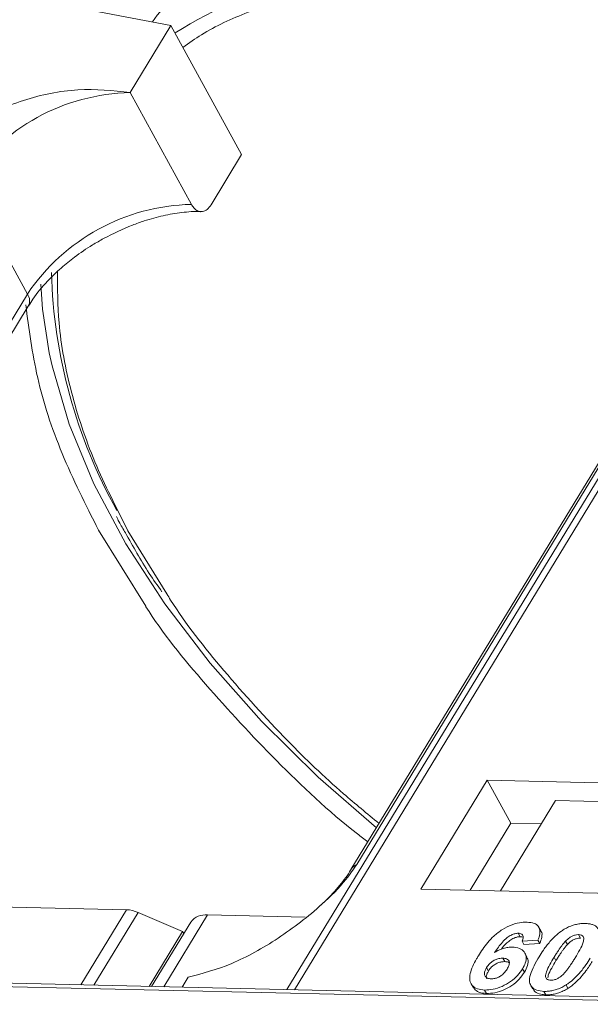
# Model space of a CAD drawing. Header units: millimetres. Extents: x 207 to 1682, y 260 to 1293.
# Tile 43 of 84: x 1165 to 1186, y 1066 to 1102. Entities that reach past the tile are written whole.
import ezdxf

# ---------------------------------------------------------------- set-up
doc = ezdxf.new("R2010")
doc.units = ezdxf.units.MM

msp = doc.modelspace()

# ---------------------------------------------------------------- linework, layer by layer
at = {"color": 7, "linetype": 'Continuous', "lineweight": 15}
for p, q in [((1164.811, 1103.13), (1170.192, 1102.101)), ((1196.119, 1102.412), (1174.439, 1066.782)), ((1174.708, 1066.776), (1196.404, 1102.433)), ((1168.698, 1099.645), (1170.192, 1102.101)), ((1170.192, 1102.101), (1172.779, 1097.373)), ((1170.94, 1095.548), (1168.698, 1099.645)), ((1171.658, 1095.531), (1172.779, 1097.373)), ((1164.935, 1092.263), (1162.693, 1096.36)), ((1192.094, 1096.346), (1176.781, 1071.18)), ((1176.995, 1071.367), (1192.308, 1096.532)), ((1164.935, 1092.263), (1149.622, 1067.097)), ((1149.765, 1066.836), (1164.968, 1091.822)), ((1167.54, 1083.612), (1169.267, 1080.824)), ((1170.039, 1081.278), (1168.617, 1083.587)), ((1181.773, 1074.451), (1179.345, 1070.461)), ((1193.266, 1074.187), (1181.773, 1074.451)), ((1181.773, 1074.451), (1182.635, 1072.875)), ((1184.271, 1073.709), (1182.254, 1070.394)), ((1184.271, 1073.709), (1190.377, 1073.569)), ((1182.635, 1072.875), (1181.141, 1070.42)), ((1183.748, 1072.849), (1182.635, 1072.875)), ((1179.345, 1070.461), (1190.838, 1070.197)), ((1161.583, 1069.868), (1168.567, 1069.707)), ((1168.567, 1069.707), (1166.892, 1066.955)), ((1168.986, 1069.609), (1167.364, 1066.944)), ((1168.986, 1069.609), (1170.616, 1068.913)), ((1170.918, 1069.255), (1169.482, 1066.896)), ((1169.929, 1066.885), (1171.529, 1069.515)), ((1175.105, 1069.433), (1171.529, 1069.515)), ((1169.39, 1066.898), (1170.616, 1068.913)), ((1170.661, 1068.832), (1170.616, 1068.913)), ((1182.909, 1068.844), (1182.978, 1068.718)), ((1183.732, 1068.932), (1183.663, 1069.059)), ((1183.628, 1068.593), (1183.044, 1068.554)), ((1183.044, 1068.554), (1183.113, 1068.428)), ((1183.628, 1068.593), (1183.697, 1068.467)), ((1184.71, 1068.434), (1184.641, 1068.56)), ((1185.113, 1068.794), (1185.182, 1068.668)), ((1183.113, 1068.428), (1183.697, 1068.467)), ((1183.222, 1067.986), (1183.153, 1068.112)), ((1182.345, 1067.932), (1182.414, 1067.806)), ((1184.218, 1067.967), (1184.287, 1067.841)), ((1181.746, 1067.587), (1181.815, 1067.461)), ((1183.065, 1067.546), (1183.134, 1067.42)), ((1192.538, 1066.367), (1158.355, 1067.151)), ((1170.605, 1066.87), (1170.826, 1067.233)), ((1158.172, 1067.026), (1192.355, 1066.242)), ((1181.181, 1066.996), (1181.25, 1066.87)), ((1181.675, 1066.766), (1181.744, 1066.64)), ((1183.368, 1066.93), (1183.437, 1066.804)), ((1183.849, 1066.716), (1183.918, 1066.59)), ((1184.656, 1066.951), (1184.725, 1066.824))]:
    msp.add_line(p, q, dxfattribs=at)
at = {"color": 7, "linetype": 'Continuous', "lineweight": 15, "flags": 128}
for points in [[(1182.822, 1107.537), (1180.37, 1107.479), (1178.072, 1107.19), (1175.952, 1106.674), (1174.034, 1105.936), (1172.339, 1104.984), (1170.885, 1103.828), (1169.688, 1102.482), (1169.509, 1102.231)], [(1165.733, 1090.112), (1165.49, 1091.704), (1165.426, 1092.626)], [(1177.712, 1072.711), (1175.586, 1074.562), (1173.503, 1076.615), (1171.622, 1078.74), (1169.961, 1080.914), (1168.539, 1083.113), (1167.369, 1085.315), (1166.466, 1087.496), (1165.837, 1089.633), (1165.733, 1090.112)]]:
    msp.add_lwpolyline(points, dxfattribs=at)
at = {"color": 7, "linetype": 'Continuous', "lineweight": 15}
for centre, radius, start, end in [((1179.519, 1087.297), 17.186, 88.173, 122.2769), ((1168.866, 1092.208), 7.439, 91.2925, 146.0732), ((1171.108, 1088.111), 7.439, 91.2925, 146.0732), ((1184.637, 1093.541), 18.828, 181.473, 209.2705), ((1164.593, 1092.015), 0.422, 332.7392, 35.9387), ((1177.193, 1070.923), 0.486, 114.0436, 148.1804), ((1168.517, 1068.554), 1.154, 66.0507, 87.522), ((1171.448, 1068.856), 0.664, 83.0653, 142.99)]:
    msp.add_arc(centre, radius, start, end, dxfattribs=at)
for points, knots in [([(1170.63, 1101.301), (1170.853, 1101.459), (1171.561, 1101.964), (1173.15, 1102.687), (1175.406, 1103.393), (1178.07, 1103.822), (1179.994, 1103.838), (1180.941, 1103.846)], [0, 0, 0, 0, 0.088375, 0.281114, 0.527622, 0.767417, 1, 1, 1, 1]), ([(1168.698, 1099.645), (1168.068, 1099.714), (1166.806, 1099.85), (1164.76, 1099.426), (1163.126, 1098.677), (1162.063, 1097.89), (1161.715, 1097.414), (1161.585, 1097.237)], [0, 0, 0, 0, 0.249096, 0.498243, 0.745205, 0.90541, 1, 1, 1, 1]), ([(1171.658, 1095.531), (1171.612, 1095.469), (1171.521, 1095.345), (1171.349, 1095.27), (1171.177, 1095.291), (1171.036, 1095.395), (1170.967, 1095.504), (1170.94, 1095.548)], [0, 0, 0, 0, 0.2146939, 0.4293877, 0.6440816, 0.8587754, 1, 1, 1, 1]), ([(1167.723, 1094.297), (1168.074, 1094.473), (1168.566, 1094.719), (1169.304, 1094.978), (1169.918, 1095.148), (1170.6, 1095.258), (1171.067, 1095.299), (1171.275, 1095.28), (1171.29, 1095.279)], [0, 0, 0, 0, 0.288391, 0.40474, 0.594322, 0.785544, 0.984773, 1, 1, 1, 1]), ([(1164.984, 1091.824), (1165.033, 1091.909), (1165.204, 1092.209), (1165.611, 1092.687), (1166.138, 1093.2), (1166.692, 1093.649), (1167.219, 1094.011), (1167.588, 1094.22), (1167.723, 1094.297)], [0, 0, 0, 0, 0.097286, 0.340622, 0.525469, 0.686972, 0.885597, 1, 1, 1, 1]), ([(1168.617, 1083.587), (1168.188, 1084.432), (1167.317, 1086.148), (1166.483, 1088.708), (1166.037, 1091.048), (1166.038, 1092.467), (1166.039, 1093.088)], [0, 0, 0, 0, 0.255322, 0.518562, 0.789217, 1, 1, 1, 1]), ([(1164.877, 1091.867), (1164.99, 1090.985), (1165.217, 1089.22), (1166.118, 1086.436), (1167.068, 1084.55), (1167.54, 1083.612)], [0, 0, 0, 0, 0.3344532, 0.6690302, 1, 1, 1, 1]), ([(1168.195, 1084.115), (1168.225, 1084.052), (1168.318, 1083.852), (1168.442, 1083.651), (1168.527, 1083.515)], [0, 0, 0, 0, 0.317467, 1, 1, 1, 1]), ([(1168.527, 1083.515), (1168.801, 1083.018), (1169.199, 1082.293), (1169.703, 1081.576), (1169.861, 1081.35)], [0, 0, 0, 0, 0.685846, 1, 1, 1, 1]), ([(1177.809, 1072.869), (1177.371, 1073.229), (1176.191, 1074.197), (1174.251, 1076.063), (1172.118, 1078.434), (1170.663, 1080.256), (1170.085, 1081.203), (1170.039, 1081.278)], [0, 0, 0, 0, 0.139905, 0.376826, 0.679842, 0.974606, 1, 1, 1, 1]), ([(1169.267, 1080.824), (1169.27, 1080.819), (1169.868, 1079.854), (1171.439, 1077.935), (1174.018, 1075.149), (1176.058, 1073.215), (1177.271, 1072.292), (1177.398, 1072.195)], [0, 0, 0, 0, 0.0017077, 0.3169131, 0.6379044, 0.9618689, 1, 1, 1, 1]), ([(1170.826, 1067.233), (1171.344, 1067.37), (1172.381, 1067.645), (1174.128, 1068.615), (1175.566, 1069.724), (1176.531, 1070.689), (1176.869, 1071.183), (1176.995, 1071.367)], [0, 0, 0, 0, 0.249096, 0.498243, 0.745205, 0.90541, 1, 1, 1, 1]), ([(1176.778, 1071.179), (1176.775, 1071.173), (1176.681, 1070.989), (1176.367, 1070.587), (1175.966, 1070.129), (1175.672, 1069.873), (1175.594, 1069.805)], [0, 0, 0, 0, 0.014876, 0.423831, 0.846052, 1, 1, 1, 1]), ([(1181.446, 1068.015), (1181.498, 1068.096), (1181.654, 1068.343), (1181.926, 1068.682), (1182.316, 1068.99), (1182.678, 1069.17), (1182.995, 1069.248), (1183.167, 1069.251), (1183.229, 1069.252)], [0, 0, 0, 0, 0.142337, 0.429127, 0.589943, 0.751205, 0.909895, 1, 1, 1, 1]), ([(1183.229, 1069.252), (1183.323, 1069.243), (1183.492, 1069.227), (1183.648, 1069.109), (1183.718, 1068.935), (1183.69, 1068.751), (1183.642, 1068.628), (1183.628, 1068.593)], [0, 0, 0, 0, 0.242691, 0.439002, 0.635006, 0.895059, 1, 1, 1, 1]), ([(1184.555, 1068.969), (1184.606, 1068.999), (1184.709, 1069.06), (1184.873, 1069.128), (1185.04, 1069.176), (1185.176, 1069.196), (1185.283, 1069.203), (1185.336, 1069.203), (1185.362, 1069.203)], [0, 0, 0, 0, 0.193776, 0.3936, 0.587864, 0.788908, 0.894169, 1, 1, 1, 1]), ([(1185.362, 1069.203), (1185.409, 1069.2), (1185.504, 1069.195), (1185.63, 1069.165), (1185.738, 1069.114), (1185.805, 1069.051), (1185.845, 1068.989), (1185.859, 1068.954), (1185.866, 1068.935)], [0, 0, 0, 0, 0.192627, 0.388684, 0.582013, 0.783201, 0.891038, 1, 1, 1, 1]), ([(1182.909, 1068.844), (1182.869, 1068.842), (1182.787, 1068.837), (1182.64, 1068.778), (1182.474, 1068.675), (1182.261, 1068.454), (1182.131, 1068.27), (1182.043, 1068.145)], [0, 0, 0, 0, 0.112049, 0.22438, 0.370115, 0.570276, 1, 1, 1, 1]), ([(1183.044, 1068.554), (1183.064, 1068.602), (1183.095, 1068.677), (1183.084, 1068.767), (1183.039, 1068.818), (1182.973, 1068.84), (1182.927, 1068.843), (1182.909, 1068.844)], [0, 0, 0, 0, 0.33384, 0.5245467, 0.7163724, 0.8918244, 1, 1, 1, 1]), ([(1183.669, 1067.985), (1183.72, 1068.067), (1183.837, 1068.253), (1184.086, 1068.575), (1184.344, 1068.831), (1184.534, 1068.955), (1184.555, 1068.969)], [0, 0, 0, 0, 0.237381, 0.538918, 0.949082, 1, 1, 1, 1]), ([(1183.697, 1068.467), (1183.724, 1068.547), (1183.779, 1068.707), (1183.786, 1068.874), (1183.732, 1068.927), (1183.729, 1068.93)], [0, 0, 0, 0, 0.4817849, 0.9693075, 1, 1, 1, 1]), ([(1182.289, 1068.263), (1182.289, 1068.263), (1182.345, 1068.34), (1182.448, 1068.46), (1182.626, 1068.606), (1182.776, 1068.684), (1182.898, 1068.716), (1182.956, 1068.718), (1182.978, 1068.718)], [0, 0, 0, 0, 0.000071, 0.368569, 0.571075, 0.774891, 0.911654, 1, 1, 1, 1]), ([(1182.978, 1068.718), (1183.017, 1068.717), (1183.061, 1068.715), (1183.085, 1068.696), (1183.088, 1068.694)], [0, 0, 0, 0, 0.900108, 1, 1, 1, 1]), ([(1184.218, 1067.967), (1184.244, 1068.008), (1184.294, 1068.09), (1184.366, 1068.201), (1184.433, 1068.3), (1184.497, 1068.387), (1184.563, 1068.475), (1184.615, 1068.532), (1184.641, 1068.56)], [0, 0, 0, 0, 0.20527, 0.410616, 0.557148, 0.703844, 0.851475, 1, 1, 1, 1]), ([(1184.641, 1068.56), (1184.684, 1068.602), (1184.753, 1068.67), (1184.878, 1068.746), (1184.992, 1068.785), (1185.069, 1068.793), (1185.109, 1068.794), (1185.113, 1068.794)], [0, 0, 0, 0, 0.3348035, 0.5425606, 0.750382, 0.9707212, 1, 1, 1, 1]), ([(1184.71, 1068.434), (1184.753, 1068.476), (1184.822, 1068.544), (1184.947, 1068.62), (1185.061, 1068.658), (1185.138, 1068.667), (1185.178, 1068.668), (1185.182, 1068.668)], [0, 0, 0, 0, 0.3348035, 0.5425606, 0.750382, 0.9707212, 1, 1, 1, 1]), ([(1185.113, 1068.794), (1185.152, 1068.789), (1185.221, 1068.781), (1185.286, 1068.733), (1185.312, 1068.645), (1185.283, 1068.477), (1185.161, 1068.233), (1185.049, 1068.045), (1184.992, 1067.95)], [0, 0, 0, 0, 0.1056461, 0.1862213, 0.267042, 0.4315406, 0.7127076, 1, 1, 1, 1]), ([(1182.043, 1068.145), (1182.094, 1068.174), (1182.199, 1068.233), (1182.337, 1068.286), (1182.447, 1068.315), (1182.529, 1068.33), (1182.609, 1068.338), (1182.661, 1068.339), (1182.687, 1068.339)], [0, 0, 0, 0, 0.243654, 0.49576, 0.617892, 0.741503, 0.870025, 1, 1, 1, 1]), ([(1182.687, 1068.339), (1182.78, 1068.329), (1182.966, 1068.309), (1183.136, 1068.171), (1183.214, 1067.982), (1183.184, 1067.763), (1183.102, 1067.613), (1183.065, 1067.546)], [0, 0, 0, 0, 0.210216, 0.421975, 0.620016, 0.831037, 1, 1, 1, 1]), ([(1184.287, 1067.841), (1184.313, 1067.882), (1184.363, 1067.964), (1184.435, 1068.075), (1184.502, 1068.174), (1184.566, 1068.261), (1184.632, 1068.349), (1184.684, 1068.406), (1184.71, 1068.434)], [0, 0, 0, 0, 0.20527, 0.410616, 0.557148, 0.703844, 0.851475, 1, 1, 1, 1]), ([(1181.675, 1066.766), (1181.581, 1066.775), (1181.394, 1066.792), (1181.211, 1066.922), (1181.115, 1067.114), (1181.143, 1067.447), (1181.294, 1067.761), (1181.424, 1067.979), (1181.446, 1068.015)], [0, 0, 0, 0, 0.148269, 0.297647, 0.442421, 0.607851, 0.935658, 1, 1, 1, 1]), ([(1181.746, 1067.587), (1181.78, 1067.638), (1181.837, 1067.721), (1181.966, 1067.824), (1182.094, 1067.888), (1182.226, 1067.928), (1182.306, 1067.931), (1182.345, 1067.932)], [0, 0, 0, 0, 0.276721, 0.45687, 0.637007, 0.824068, 1, 1, 1, 1]), ([(1181.815, 1067.461), (1181.849, 1067.512), (1181.906, 1067.595), (1182.035, 1067.698), (1182.163, 1067.762), (1182.295, 1067.802), (1182.375, 1067.804), (1182.414, 1067.806)], [0, 0, 0, 0, 0.276721, 0.45687, 0.637007, 0.824068, 1, 1, 1, 1]), ([(1182.345, 1067.932), (1182.391, 1067.927), (1182.478, 1067.919), (1182.557, 1067.859), (1182.592, 1067.774), (1182.568, 1067.659), (1182.522, 1067.578), (1182.498, 1067.535)], [0, 0, 0, 0, 0.213757, 0.394944, 0.576585, 0.777311, 1, 1, 1, 1]), ([(1182.414, 1067.806), (1182.462, 1067.803), (1182.53, 1067.799), (1182.569, 1067.766), (1182.58, 1067.757)], [0, 0, 0, 0, 0.715718, 1, 1, 1, 1]), ([(1183.134, 1067.42), (1183.178, 1067.502), (1183.264, 1067.668), (1183.284, 1067.866), (1183.229, 1067.952), (1183.211, 1067.98)], [0, 0, 0, 0, 0.401791, 0.807526, 1, 1, 1, 1]), ([(1183.849, 1066.716), (1183.756, 1066.725), (1183.568, 1066.742), (1183.388, 1066.869), (1183.298, 1067.067), (1183.359, 1067.445), (1183.542, 1067.765), (1183.669, 1067.985)], [0, 0, 0, 0, 0.147528, 0.296569, 0.43214, 0.608737, 1, 1, 1, 1]), ([(1184.098, 1067.125), (1184.052, 1067.131), (1183.978, 1067.141), (1183.918, 1067.196), (1183.9, 1067.291), (1183.935, 1067.459), (1184.059, 1067.699), (1184.165, 1067.877), (1184.218, 1067.967)], [0, 0, 0, 0, 0.125351, 0.202197, 0.279182, 0.459742, 0.727968, 1, 1, 1, 1]), ([(1183.99, 1067.21), (1183.994, 1067.241), (1184.008, 1067.356), (1184.131, 1067.573), (1184.235, 1067.752), (1184.287, 1067.841)], [0, 0, 0, 0, 0.159501, 0.57679, 1, 1, 1, 1]), ([(1184.992, 1067.95), (1184.967, 1067.909), (1184.916, 1067.827), (1184.844, 1067.716), (1184.777, 1067.617), (1184.714, 1067.531), (1184.648, 1067.444), (1184.596, 1067.387), (1184.57, 1067.359)], [0, 0, 0, 0, 0.205942, 0.411959, 0.558149, 0.704502, 0.851801, 1, 1, 1, 1]), ([(1185.544, 1067.937), (1185.493, 1067.855), (1185.376, 1067.669), (1185.131, 1067.351), (1184.874, 1067.094), (1184.683, 1066.969), (1184.656, 1066.951)], [0, 0, 0, 0, 0.236629, 0.537361, 0.932986, 1, 1, 1, 1]), ([(1184.725, 1066.824), (1184.773, 1066.857), (1184.871, 1066.923), (1185.035, 1067.064), (1185.211, 1067.245), (1185.372, 1067.448), (1185.505, 1067.638), (1185.577, 1067.753), (1185.613, 1067.811)], [0, 0, 0, 0, 0.11827, 0.23888, 0.450732, 0.667209, 0.83334, 1, 1, 1, 1]), ([(1181.913, 1067.176), (1181.867, 1067.181), (1181.774, 1067.192), (1181.691, 1067.267), (1181.659, 1067.365), (1181.686, 1067.478), (1181.726, 1067.552), (1181.746, 1067.587)], [0, 0, 0, 0, 0.2079047, 0.4199807, 0.6306256, 0.821735, 1, 1, 1, 1]), ([(1183.065, 1067.546), (1183.01, 1067.464), (1182.898, 1067.298), (1182.636, 1067.067), (1182.319, 1066.888), (1181.98, 1066.777), (1181.777, 1066.77), (1181.675, 1066.766)], [0, 0, 0, 0, 0.197831, 0.3973, 0.59891, 0.798741, 1, 1, 1, 1]), ([(1181.76, 1067.172), (1181.75, 1067.196), (1181.727, 1067.248), (1181.756, 1067.353), (1181.796, 1067.426), (1181.815, 1067.461)], [0, 0, 0, 0, 0.296139, 0.660307, 1, 1, 1, 1]), ([(1181.744, 1066.64), (1181.844, 1066.643), (1182.046, 1066.65), (1182.375, 1066.757), (1182.686, 1066.929), (1182.956, 1067.158), (1183.074, 1067.331), (1183.134, 1067.42)], [0, 0, 0, 0, 0.198208, 0.398397, 0.584963, 0.787074, 1, 1, 1, 1]), ([(1182.498, 1067.535), (1182.463, 1067.482), (1182.407, 1067.398), (1182.288, 1067.289), (1182.168, 1067.224), (1182.037, 1067.181), (1181.957, 1067.177), (1181.913, 1067.176)], [0, 0, 0, 0, 0.288697, 0.463553, 0.639942, 0.801808, 1, 1, 1, 1]), ([(1184.57, 1067.359), (1184.527, 1067.317), (1184.458, 1067.249), (1184.334, 1067.174), (1184.222, 1067.135), (1184.144, 1067.126), (1184.104, 1067.125), (1184.098, 1067.125)], [0, 0, 0, 0, 0.333678, 0.540413, 0.747264, 0.961209, 1, 1, 1, 1]), ([(1181.26, 1066.876), (1181.289, 1066.829), (1181.355, 1066.719), (1181.547, 1066.652), (1181.695, 1066.643), (1181.744, 1066.64)], [0, 0, 0, 0, 0.338595, 0.784132, 1, 1, 1, 1]), ([(1183.45, 1066.811), (1183.47, 1066.773), (1183.524, 1066.675), (1183.702, 1066.606), (1183.856, 1066.595), (1183.918, 1066.59)], [0, 0, 0, 0, 0.275409, 0.710365, 1, 1, 1, 1]), ([(1184.656, 1066.951), (1184.605, 1066.92), (1184.502, 1066.859), (1184.338, 1066.791), (1184.171, 1066.743), (1184.036, 1066.723), (1183.928, 1066.716), (1183.876, 1066.716), (1183.849, 1066.716)], [0, 0, 0, 0, 0.193769, 0.393564, 0.587886, 0.789131, 0.894283, 1, 1, 1, 1]), ([(1183.918, 1066.59), (1183.967, 1066.59), (1184.065, 1066.591), (1184.224, 1066.614), (1184.39, 1066.659), (1184.53, 1066.716), (1184.642, 1066.774), (1184.697, 1066.808), (1184.725, 1066.824)], [0, 0, 0, 0, 0.193594, 0.390501, 0.584817, 0.78683, 0.892868, 1, 1, 1, 1])]:
    msp.add_open_spline(points, degree=3, knots=knots, dxfattribs=at)

doc.saveas('drawing.dxf')
